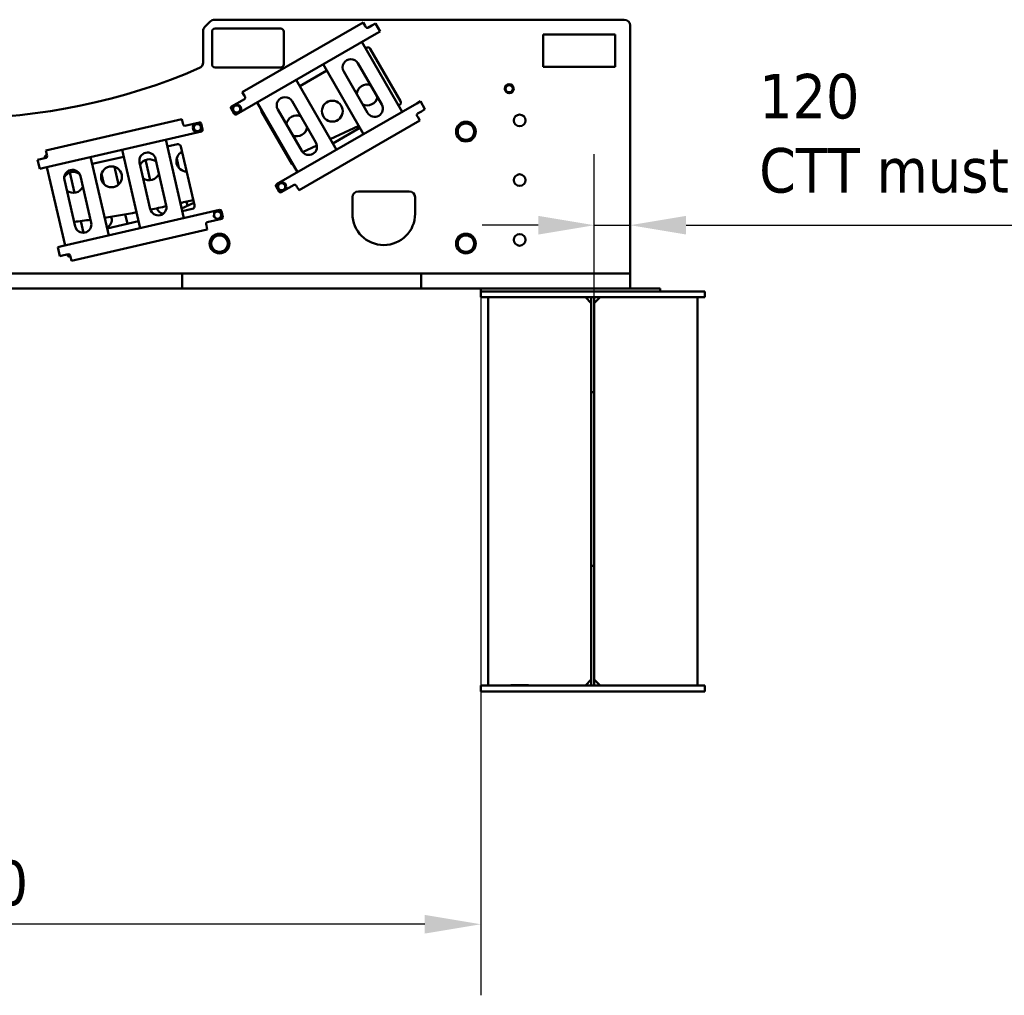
# Model space of a CAD drawing. Header units: millimetres. Extents: x 0 to 63075, y 0 to 44550.
# Tile 18 of 31: x 54015 to 57312, y 10777 to 14046. Entities that reach past the tile are written whole.
import ezdxf

# ---------------------------------------------------------------- set-up
doc = ezdxf.new("R2010")
doc.units = ezdxf.units.MM
doc.header["$LTSCALE"] = 75
doc.layers.add('Dimension (ISO)', color=7, linetype='Continuous', lineweight=25)
doc.layers.add('Visible (ISO)', color=7, linetype='Continuous', lineweight=50)
doc.styles.add('Note Text (ISO)', font='tahoma.ttf')
doc.dimstyles.new('Default (ISO)', dxfattribs={"dimscale": 75, "dimtxt": 2, "dimasz": 2.5, "dimexe": 3.175, "dimexo": 0, "dimgap": 0.762, "dimtad": 1, "dimrnd": 1e-08, "dimtxsty": 'Note Text (ISO)', "dimcen": 0.09, "dimdle": 10, "dimclrd": 256, "dimclre": 256, "dimclrt": 256, "dimazin": 2, "dimtfac": 1, "dimtmove": 0, "dimatfit": 3, "dimfxl": 1, "dimtolj": 1, "dimtzin": 0, "dimlwd": -1, "dimlwe": -1, "dimarcsym": 0})

# ---------------------------------------------------------------- blocks, each defined once
blk = doc.blocks.new('*D23')
at = {"layer": 'Defpoints', "color": 0, "transparency": 16777216}
for p in [(52059.1, 13115.5), (55559.1, 13115.5), (52059.1, 11015.5)]:
    blk.add_point(p, dxfattribs=at)
at = {"layer": 'Dimension (ISO)', "transparency": 16777216}
for p, q in [((52059.1, 13115.5), (52059.1, 10777.4)), ((55559.1, 13115.5), (55559.1, 10777.4)), ((55371.6, 11015.5), (52246.6, 11015.5))]:
    blk.add_line(p, q, dxfattribs=at)
for points in [[(52246.6, 11046.8), (52246.6, 10984.3), (52059.1, 11015.5)], [(55371.6, 11046.8), (55371.6, 10984.3), (55559.1, 11015.5)]]:
    blk.add_solid(points, dxfattribs=at)
at = {"layer": 'Dimension (ISO)', "transparency": 16777216, "insert": (53592.9, 11228.9), "char_height": 150, "attachment_point": 1, "style": 'Note Text (ISO)'}
blk.add_mtext('\\A1;3500', dxfattribs=at)
blk = doc.blocks.new('*D27')
at = {"layer": 'Defpoints', "color": 0, "transparency": 16777216}
for p in [(56059.1, 13357.1), (56059.1, 13195.5), (55939.1, 13108.9)]:
    blk.add_point(p, dxfattribs=at)
at = {"layer": 'Dimension (ISO)', "transparency": 16777216}
for p, q in [((55939.1, 13108.9), (55939.1, 13595.2)), ((55751.6, 13357.1), (55564.1, 13357.1)), ((55939.1, 13357.1), (56059.1, 13357.1)), ((56246.6, 13357.1), (60789.3, 13357.1))]:
    blk.add_line(p, q, dxfattribs=at)
for points in [[(55751.6, 13388.3), (55751.6, 13325.8), (55939.1, 13357.1)], [(56246.6, 13388.3), (56246.6, 13325.8), (56059.1, 13357.1)]]:
    blk.add_solid(points, dxfattribs=at)
at = {"layer": 'Dimension (ISO)', "transparency": 16777216, "insert": (56491.2, 13864), "char_height": 150, "attachment_point": 1, "style": 'Note Text (ISO)'}
blk.add_mtext('\\A1;\\fTahoma|b0|i0;\\H149.0446;120\\P\\fTahoma|b0|i0;\\H149.0446;CTT must be beyond center line of MHI Type 2', dxfattribs=at)

msp = doc.modelspace()

# ---------------------------------------------------------------- linework, layer by layer
at = {"layer": 'Visible (ISO)'}
for p, q in [((54667.3834, 14045.5468), (56039.0992, 14045.5468)), ((54634.957, 14021.4047), (54653.2413, 14039.689)), ((54669.0992, 14015.5468), (54889.0992, 14015.5468)), ((55164.7039, 14036.5706), (54760.27, 13803.0706)), ((55164.7039, 14036.5706), (55171.7039, 14024.4462)), ((55174.2039, 14020.1161), (55171.7039, 14024.4462)), ((55194.0244, 14025.786), (55181.034, 14018.286)), ((55206.1487, 14032.786), (55194.0244, 14025.786)), ((55206.1487, 14032.786), (55221.6487, 14005.9392)), ((56059.0992, 14025.5468), (56059.0992, 13195.5468)), ((54629.0992, 14007.2626), (54629.0992, 13902.0624)), ((54659.0992, 13895.5468), (54659.0992, 14005.5468)), ((55209.5244, 13998.9392), (54740.1386, 13727.9392)), ((54899.0992, 14005.5468), (54899.0992, 13895.5468)), ((55209.5244, 13998.9392), (55221.6487, 14005.9392)), ((55768.2706, 13887.1685), (55768.2706, 13995.5468)), ((55768.2706, 13995.5468), (56009.0992, 13995.5468)), ((56009.0992, 13995.5468), (56009.0992, 13887.1685)), ((55296.2141, 13737.2204), (55161.2141, 13971.0473)), ((55173.2141, 13950.2627), (55175.192, 13951.4046)), ((55188.8523, 13947.7443), (55289.8523, 13772.8072)), ((54889.0992, 13885.5468), (54669.0992, 13885.5468)), ((55031.3103, 13896.0473), (55166.3103, 13662.2204)), ((55147.5779, 13899.6659), (55227.5779, 13761.1018)), ((56009.0992, 13887.1685), (55768.2706, 13887.1685)), ((54952.5059, 13822.8367), (55043.3103, 13875.2627)), ((55179.9465, 13733.6018), (55099.9465, 13872.1659)), ((55075.5059, 13609.7944), (54940.5059, 13843.6213)), ((54767.27, 13790.9462), (54760.27, 13803.0706)), ((54767.27, 13790.9462), (54769.77, 13786.6161)), ((54767.9399, 13779.786), (54724.6386, 13754.786)), ((54810.6021, 13768.6213), (54945.6021, 13534.7944)), ((55344.5244, 13765.1123), (54875.1386, 13494.1123)), ((54926.8697, 13772.2399), (55006.8697, 13633.6758)), ((55286.192, 13759.147), (55284.2141, 13758.005)), ((55356.6487, 13772.1123), (55344.5244, 13765.1123)), ((55356.6487, 13772.1123), (55372.1487, 13745.2656)), ((54722.8085, 13747.9559), (54733.3085, 13729.7693)), ((54926.1216, 13562.8072), (54825.1216, 13737.7443)), ((54959.2383, 13606.1758), (54879.2383, 13744.7399)), ((55347.7039, 13719.6053), (55345.2039, 13723.9354)), ((55347.034, 13730.7656), (55360.0244, 13738.2656)), ((55347.7039, 13719.6053), (55354.7039, 13707.4809)), ((55360.0244, 13738.2656), (55372.1487, 13745.2656)), ((54557.7843, 13712.6386), (54102.7535, 13607.5865)), ((54557.7843, 13712.6386), (54560.9337, 13698.9975)), ((54562.0584, 13694.1256), (54560.9337, 13698.9975)), ((54616.7735, 13701.6261), (54568.055, 13690.3785)), ((54627.4941, 13677.4172), (54622.7701, 13697.879)), ((54950.27, 13473.9809), (55354.7039, 13707.4809)), ((55150.4575, 13689.6783), (55055.0664, 13645.1967)), ((55154.3103, 13683.005), (55063.5059, 13630.579)), ((54095.6384, 13549.4971), (54623.747, 13671.4206)), ((54564.6558, 13380.6762), (54503.9191, 13643.7561)), ((54509.3179, 13620.3713), (54542.9141, 13628.1275)), ((54554.9073, 13620.6334), (54600.3474, 13423.8106)), ((55010.2073, 13624.2786), (54962.2658, 13601.9231)), ((54099.4684, 13586.302), (54107.1541, 13588.0764)), ((54105.9028, 13593.9453), (54102.7535, 13607.5865)), ((54105.9028, 13593.9453), (54107.0276, 13589.0735)), ((54312.9286, 13322.5604), (54252.1918, 13585.6403)), ((54257.5906, 13562.2554), (54363.1624, 13586.6286)), ((54357.7636, 13610.0135), (54418.5003, 13346.9336)), ((54088.665, 13579.7026), (54075.0238, 13576.5533)), ((54081.9973, 13546.3478), (54075.0238, 13576.5533)), ((54103.2805, 13583.0769), (54088.665, 13579.7026)), ((54106.0363, 13551.8977), (54166.7731, 13288.8177)), ((54345.7179, 13492.9443), (54331.9196, 13552.7112)), ((54452.4106, 13411.2091), (54416.4184, 13567.1083)), ((54452.2636, 13508.0202), (54437.4985, 13571.975)), ((54470.0088, 13579.4806), (54506.001, 13423.5814)), ((54547.9243, 13549.3226), (54540.7195, 13580.5304)), ((54918.6009, 13581.5618), (54915.9952, 13580.3467)), ((54081.9973, 13546.3478), (54095.6384, 13549.4971)), ((54182.4792, 13533.1969), (54198.0848, 13465.6015)), ((54218.2815, 13521.3648), (54254.2737, 13365.4656)), ((54288.7292, 13528.6324), (54296.3431, 13495.6527)), ((54200.6833, 13353.0933), (54164.6912, 13508.9925)), ((54873.3085, 13487.2822), (54883.8085, 13469.0957)), ((54890.6386, 13467.2656), (54933.9399, 13492.2656)), ((54940.77, 13490.4354), (54943.27, 13486.1053)), ((54950.27, 13473.9809), (54943.27, 13486.1053)), ((55149.0992, 13470.5468), (55319.0992, 13470.5468)), ((54598.3992, 13432.2493), (54557.1861, 13413.0313)), ((54577.2316, 13422.3787), (54574.0177, 13436.2998)), ((55129.0992, 13395.5468), (55129.0992, 13450.5468)), ((55339.0992, 13450.5468), (55339.0992, 13395.5468)), ((54156.3752, 13286.4172), (54684.4838, 13408.3407)), ((54376.0055, 13361.7542), (54368.668, 13393.5363)), ((54592.8532, 13411.8174), (54559.257, 13404.0611)), ((54695.2044, 13384.1318), (54690.4804, 13404.5936)), ((54219.9091, 13371.0704), (54228.9708, 13331.8199)), ((54413.1015, 13370.3184), (54307.5298, 13345.9453)), ((54321.7309, 13385.6861), (54322.7495, 13381.2745)), ((54640.1164, 13356.0192), (54638.9917, 13360.891)), ((54640.1164, 13356.0192), (54643.2657, 13342.378)), ((54642.7388, 13366.8877), (54691.4573, 13378.1352)), ((54188.2349, 13237.3259), (54643.2657, 13342.378)), ((54156.3752, 13286.4172), (54142.734, 13283.2679)), ((54149.7075, 13253.0624), (54142.734, 13283.2679)), ((54149.7075, 13253.0624), (54163.3487, 13256.2117)), ((54163.3487, 13256.2117), (54177.9643, 13259.586)), ((54183.6375, 13256.7906), (54175.9518, 13255.0162)), ((54183.9609, 13255.8389), (54185.0856, 13250.9671)), ((54188.2349, 13237.3259), (54185.0856, 13250.9671)), ((53079.0992, 13195.5468), (54539.0992, 13195.5468)), ((54539.0992, 13195.5468), (54559.0992, 13195.5468)), ((54559.0992, 13145.5468), (54559.0992, 13195.5468)), ((54579.0992, 13195.5468), (54559.0992, 13195.5468)), ((55339.0992, 13195.5468), (54579.0992, 13195.5468)), ((55359.0992, 13195.5468), (55339.0992, 13195.5468)), ((55359.0992, 13145.5468), (55359.0992, 13195.5468)), ((55359.0992, 13195.5468), (55379.0992, 13195.5468)), ((55518.7879, 13195.5468), (55379.0992, 13195.5468)), ((55518.7879, 13195.5468), (55536.704, 13195.5468)), ((55536.704, 13195.5468), (55581.4943, 13195.5468)), ((55581.4943, 13195.5468), (55599.4105, 13195.5468)), ((56039.0992, 13195.5468), (55599.4105, 13195.5468)), ((56039.0992, 13195.5468), (56059.0992, 13195.5468)), ((56059.0992, 13145.5468), (56059.0992, 13195.5468)), ((53079.0992, 13145.5468), (54539.0992, 13145.5468)), ((54539.0992, 13145.5468), (54559.0992, 13145.5468)), ((54579.0992, 13145.5468), (54559.0992, 13145.5468)), ((55339.0992, 13145.5468), (54579.0992, 13145.5468)), ((55359.0992, 13145.5468), (55339.0992, 13145.5468)), ((55359.0992, 13145.5468), (55379.0992, 13145.5468)), ((55518.7879, 13145.5468), (55379.0992, 13145.5468)), ((55536.704, 13145.5468), (55518.7879, 13145.5468)), ((55559.0992, 13145.5468), (55536.704, 13145.5468)), ((55559.0992, 13145.5468), (55559.0992, 13135.5468)), ((56159.0992, 13145.5468), (55559.0992, 13145.5468)), ((55559.0992, 13135.5468), (56309.0992, 13135.5468)), ((55559.0992, 13115.5468), (55559.0992, 13135.5468)), ((56159.0992, 13145.5468), (56159.0992, 13135.5468)), ((56309.0992, 13115.5468), (56309.0992, 13135.5468)), ((55559.0992, 13115.5468), (55584.0992, 13115.5468)), ((55584.0992, 13115.5468), (55909.0992, 13115.5468)), ((55584.0992, 11815.5468), (55584.0992, 13115.5468)), ((55909.0992, 13115.5468), (55929.0992, 13115.5468)), ((55929.0992, 13095.5468), (55909.0992, 13115.5468)), ((55929.0992, 13115.5468), (55929.0992, 13108.9468)), ((55929.0992, 13115.5468), (55939.0992, 13115.5468)), ((55929.0992, 12797.4617), (55929.0992, 13108.9468)), ((55939.0992, 13108.9468), (55939.0992, 13115.5468)), ((55939.0992, 13115.5468), (55959.0992, 13115.5468)), ((55959.0992, 13115.5468), (55939.0992, 13095.5468)), ((55939.0992, 12797.4617), (55939.0992, 13108.9468)), ((56284.0992, 13115.5468), (55959.0992, 13115.5468)), ((56284.0992, 13115.5468), (56309.0992, 13115.5468)), ((56284.0992, 11815.5468), (56284.0992, 13115.5468)), ((55929.0992, 12797.4617), (55929.0992, 12225.5468)), ((55939.0992, 12797.4617), (55929.0992, 12797.4617)), ((55939.0992, 12797.4617), (55939.0992, 12225.5468)), ((55929.0992, 12215.5468), (55929.0992, 12225.5468)), ((55929.0992, 12215.5468), (55929.0992, 12208.9468)), ((55939.0992, 12215.5468), (55929.0992, 12215.5468)), ((55929.0992, 11828.9468), (55929.0992, 12208.9468)), ((55939.0992, 12225.5468), (55939.0992, 12215.5468)), ((55939.0992, 12208.9468), (55939.0992, 12215.5468)), ((55939.0992, 11828.9468), (55939.0992, 12208.9468)), ((55609.0992, 11815.5468), (55559.0992, 11815.5468)), ((55559.0992, 11815.5468), (55559.0992, 11795.5468)), ((55609.0992, 11815.5468), (56259.0992, 11815.5468)), ((55659.0992, 11816.5468), (55719.0992, 11816.5468)), ((55659.0992, 11815.5468), (55659.0992, 11816.5468)), ((55719.0992, 11815.5468), (55719.0992, 11816.5468)), ((55909.0992, 11815.5468), (55929.0992, 11835.5468)), ((55929.0992, 11828.9468), (55929.0992, 11815.5468)), ((55939.0992, 11835.5468), (55959.0992, 11815.5468)), ((55939.0992, 11815.5468), (55939.0992, 11828.9468)), ((56309.0992, 11815.5468), (56259.0992, 11815.5468)), ((56309.0992, 11815.5468), (56309.0992, 11795.5468)), ((55559.0992, 11795.5468), (55609.0992, 11795.5468)), ((55609.0992, 11795.5468), (56259.0992, 11795.5468)), ((56259.0992, 11795.5468), (56309.0992, 11795.5468))]:
    msp.add_line(p, q, dxfattribs=at)
for centre, radius in [((55654.0992, 13814.1925), 15), ((55654.0992, 13814.1925), 14.25), ((54741.4819, 13746.6126), 15), ((54741.4819, 13746.6126), 14.25), ((55061.7864, 13739.1629), 35), ((55689.0992, 13708.0468), 19.5), ((54610.0294, 13684.1613), 15), ((54610.0294, 13684.1613), 14.25), ((55509.0992, 13670.5468), 33), ((54322.3874, 13519.0343), 35), ((55689.0992, 13508.0468), 19.5), ((54891.9819, 13485.939), 15), ((54891.9819, 13485.939), 14.25), ((54684.0992, 13295.5468), 33), ((55509.0992, 13295.5468), 33), ((55689.0992, 13308.0468), 19.5)]:
    msp.add_circle(centre, radius, dxfattribs=at)
for centre, radius, start, end in [((54667.3834, 14025.5468), 20, 90, 135), ((56039.0992, 14025.5468), 20, 0, 90), ((54649.0992, 14007.2626), 20, 135, 180), ((54669.0992, 14005.5468), 10, 90, 180), ((54889.0992, 14005.5468), 10, 0, 90), ((55178.534, 14022.6161), 5, 210, 300), ((55180.192, 13942.7443), 10, 30, 120), ((55123.7622, 13885.9159), 27.5, 30, 210), ((53809.0992, 15740.5468), 2025, 246.4841657, 293.5158343), ((54609.0992, 13902.0624), 20, 293.5158343, 0), ((54669.0992, 13895.5468), 10, 180, 270), ((54889.0992, 13895.5468), 10, 270, 0), ((55178.7337, 13793.3697), 35, 71.6162083, 175.4688701), ((55654.0992, 13814.1925), 12, 129.8985635, 189.8985635), ((55654.0992, 13814.1925), 12, 69.8985635, 129.8985635), ((55654.0992, 13814.1925), 12, 9.8985635, 69.8985635), ((55654.0992, 13814.1925), 12, 309.8985635, 9.8985635), ((54765.4399, 13784.1161), 5, 300, 30), ((54903.054, 13758.4899), 27.5, 30, 210), ((55178.7337, 13793.3697), 35, 244.5311299, 348.3837917), ((55654.0992, 13814.1925), 12, 189.8985635, 249.8985635), ((55654.0992, 13814.1925), 12, 249.8985635, 309.8985635), ((54727.1386, 13750.4559), 5, 120, 210), ((54741.4819, 13746.6126), 12, 119.1516506, 179.1516506), ((54741.4819, 13746.6126), 12, 59.1516506, 119.1516506), ((54741.4819, 13746.6126), 12, 359.1516506, 59.1516506), ((55203.7622, 13747.3518), 27.5, 210, 30), ((55281.192, 13767.8072), 10, 300, 30), ((54741.4819, 13746.6126), 12, 179.1516506, 239.1516506), ((54737.6386, 13732.2693), 5, 210, 300), ((54741.4819, 13746.6126), 12, 239.1516506, 299.1516506), ((54741.4819, 13746.6126), 12, 299.1516506, 359.1516506), ((54833.7819, 13742.7443), 10, 165.5270377, 210), ((54942.6988, 13689.8352), 35, 68.22922, 171.8028043), ((55349.534, 13726.4354), 5, 120, 210), ((54566.9303, 13695.2504), 5, 193, 283), ((54610.0294, 13684.1613), 12, 172.4996852, 232.4996852), ((54610.0294, 13684.1613), 12, 112.4996852, 172.4996852), ((54610.0294, 13684.1613), 12, 52.4996852, 112.4996852), ((54610.0294, 13684.1613), 12, 292.4996852, 352.4996852), ((54617.8983, 13696.7542), 5, 13, 103), ((54610.0294, 13684.1613), 12, 352.4996852, 52.4996852), ((54942.6988, 13689.8352), 35, 248.1971957, 351.77078), ((55509.0992, 13670.5468), 31.75, 120.013333, 179.986667), ((55509.0992, 13670.5468), 27.5, 150, 210), ((55509.0992, 13670.5468), 27.5, 90, 150), ((55509.0992, 13670.5468), 31.75, 60.013333, 119.986667), ((55509.0992, 13670.5468), 27.5, 30, 90), ((55509.0992, 13670.5468), 31.75, 0.013333, 59.986667), ((55509.0992, 13670.5468), 27.5, 330, 30), ((54610.0294, 13684.1613), 12, 232.4996852, 292.4996852), ((54622.6223, 13676.2924), 5, 283, 13), ((55509.0992, 13670.5468), 31.75, 180.013333, 239.986667), ((55509.0992, 13670.5468), 27.5, 210, 270), ((55509.0992, 13670.5468), 27.5, 270, 330), ((55509.0992, 13670.5468), 31.75, 300.013333, 359.986667), ((54545.1636, 13618.3838), 10, 13, 103), ((54983.054, 13619.9258), 27.5, 210, 30), ((55509.0992, 13670.5468), 31.75, 240.013333, 299.986667), ((54109.0315, 13583.3783), 10, 163, 187.2608295), ((54109.0315, 13583.3783), 10, 106.8495005, 163), ((54102.1557, 13587.9487), 5, 283, 13), ((54443.2136, 13573.2945), 27.5, 13, 193), ((54574.6457, 13571.9273), 35, 116.6775192, 269.3224808), ((54449.0632, 13542.8735), 35, 48.0763442, 151.8545352), ((54464.2936, 13578.1612), 27.5, 185.1477354, 193), ((54934.7819, 13567.8072), 10, 210, 254.4729623), ((54191.4863, 13515.1786), 27.5, 13, 193), ((54194.8346, 13500.4503), 35, 54.0408222, 151.5746641), ((54449.0632, 13542.8735), 35, 234.1454648, 337.9236558), ((54194.8346, 13500.4503), 35, 231.3471361, 334.9211135), ((54877.6386, 13489.7822), 5, 120, 210), ((54891.9819, 13485.939), 12, 179.1516506, 239.1516506), ((54891.9819, 13485.939), 12, 119.1516506, 179.1516506), ((54891.9819, 13485.939), 12, 59.1516506, 119.1516506), ((54891.9819, 13485.939), 12, 299.1516506, 359.1516506), ((54891.9819, 13485.939), 12, 359.1516506, 59.1516506), ((54936.4399, 13487.9354), 5, 30, 120), ((54888.1386, 13471.5957), 5, 210, 300), ((54891.9819, 13485.939), 12, 239.1516506, 299.1516506), ((55149.0992, 13450.5468), 20, 90, 180), ((55319.0992, 13450.5468), 20, 0, 90), ((54479.2058, 13417.3952), 27.5, 193, 13), ((53809.0992, 16595.002), 3250, 281.4253006, 282.3912673), ((53809.0992, 16595.002), 3250, 283.2314021, 284.015612), ((54590.6037, 13421.5611), 10, 283, 13), ((53809.0992, 16595.002), 3250, 278.6727375, 280.586267), ((54500.2858, 13422.2619), 27.5, 197.9859059, 259.8366061), ((54677.7396, 13390.876), 12, 172.4996852, 232.4996852), ((54677.7396, 13390.876), 12, 112.4996852, 172.4996852), ((54677.7396, 13390.876), 12, 52.4996852, 112.4996852), ((54677.7396, 13390.876), 12, 292.4996852, 352.4996852), ((54685.6085, 13403.4688), 5, 13, 103), ((54677.7396, 13390.876), 12, 352.4996852, 52.4996852), ((55234.0992, 13395.5468), 105, 180, 0), ((53809.0992, 16595.002), 3250, 276.8580732, 277.8324473), ((54227.4785, 13359.2794), 27.5, 193, 13), ((54295.9543, 13375.0883), 27.5, 292.8894163, 13), ((54643.8635, 13362.0158), 5, 103, 193), ((54677.7396, 13390.876), 12, 232.4996852, 292.4996852), ((54690.3325, 13383.0071), 5, 283, 13), ((54684.0992, 13295.5468), 31.75, 120.013333, 179.986667), ((54684.0992, 13295.5468), 27.5, 90, 150), ((54684.0992, 13295.5468), 31.75, 60.013333, 119.986667), ((54684.0992, 13295.5468), 27.5, 30, 90), ((54684.0992, 13295.5468), 31.75, 0.013333, 59.986667), ((55509.0992, 13295.5468), 31.75, 120.013333, 179.986667), ((55509.0992, 13295.5468), 27.5, 90, 150), ((55509.0992, 13295.5468), 31.75, 60.013333, 119.986667), ((55509.0992, 13295.5468), 27.5, 30, 90), ((55509.0992, 13295.5468), 31.75, 0.013333, 59.986667), ((54684.0992, 13295.5468), 31.75, 180.013333, 239.986667), ((54684.0992, 13295.5468), 27.5, 150, 210), ((54684.0992, 13295.5468), 31.75, 300.013333, 359.986667), ((54684.0992, 13295.5468), 27.5, 330, 30), ((55509.0992, 13295.5468), 31.75, 180.013333, 239.986667), ((55509.0992, 13295.5468), 27.5, 150, 210), ((55509.0992, 13295.5468), 31.75, 300.013333, 359.986667), ((55509.0992, 13295.5468), 27.5, 330, 30), ((54183.2653, 13261.8361), 10, 198.7391705, 223), ((54183.2653, 13261.8361), 10, 223, 279.1504995), ((54179.089, 13254.7142), 5, 13, 103), ((54684.0992, 13295.5468), 27.5, 210, 270), ((54684.0992, 13295.5468), 31.75, 240.013333, 299.986667), ((54684.0992, 13295.5468), 27.5, 270, 330), ((55509.0992, 13295.5468), 27.5, 210, 270), ((55509.0992, 13295.5468), 31.75, 240.013333, 299.986667), ((55509.0992, 13295.5468), 27.5, 270, 330)]:
    msp.add_arc(centre, radius, start, end, dxfattribs=at)
for points in [[(55641.0868, 13818.9547), (55643.9352, 13821.3362), (55646.402, 13823.3987)], [(55642.2778, 13812.1297), (55641.7251, 13815.2972), (55641.0868, 13818.9547)], [(55646.402, 13823.3987), (55648.8688, 13825.4611), (55651.7172, 13827.8426)], [(55651.7172, 13827.8426), (55655.2038, 13826.5666), (55658.2234, 13825.4615)], [(55658.2234, 13825.4615), (55661.2429, 13824.3565), (55664.7295, 13823.0804)], [(55664.7295, 13823.0804), (55665.3678, 13819.4229), (55665.9205, 13816.2554)], [(55665.9205, 13816.2554), (55666.4733, 13813.0878), (55667.1115, 13809.4303)], [(55643.4688, 13805.3046), (55642.8305, 13808.9621), (55642.2778, 13812.1297)], [(55649.975, 13802.9235), (55646.9554, 13804.0286), (55643.4688, 13805.3046)], [(55656.4811, 13800.5424), (55652.9945, 13801.8184), (55649.975, 13802.9235)], [(55661.7963, 13804.9863), (55659.3295, 13802.9239), (55656.4811, 13800.5424)], [(55667.1115, 13809.4303), (55664.2631, 13807.0488), (55661.7963, 13804.9863)], [(54729.4832, 13746.7903), (54729.5308, 13750.0053), (54729.5858, 13753.7177)], [(54729.5858, 13753.7177), (54732.8283, 13755.5263), (54735.6364, 13757.0926)], [(54735.6364, 13757.0926), (54738.4445, 13758.6589), (54741.687, 13760.4675)], [(54741.687, 13760.4675), (54744.8746, 13758.5637), (54747.6351, 13756.9149)], [(54747.6351, 13756.9149), (54750.3956, 13755.2662), (54753.5831, 13753.3624)], [(54753.5831, 13753.3624), (54753.5282, 13749.65), (54753.4806, 13746.4349)], [(54729.3806, 13739.8628), (54729.4356, 13743.5752), (54729.4832, 13746.7903)], [(54735.3287, 13736.3103), (54732.5682, 13737.959), (54729.3806, 13739.8628)], [(54741.2767, 13732.7577), (54738.0892, 13734.6615), (54735.3287, 13736.3103)], [(54747.3274, 13736.1326), (54744.5193, 13734.5663), (54741.2767, 13732.7577)], [(54753.378, 13739.5075), (54750.1355, 13737.6989), (54747.3274, 13736.1326)], [(54753.4806, 13746.4349), (54753.433, 13743.2199), (54753.378, 13739.5075)], [(54597.2277, 13678.8588), (54597.7123, 13682.5398), (54598.1321, 13685.7277)], [(54598.1321, 13685.7277), (54598.5518, 13688.9156), (54599.0364, 13692.5967)], [(54599.0364, 13692.5967), (54602.4666, 13694.0175), (54605.4372, 13695.2479)], [(54605.4372, 13695.2479), (54608.4079, 13696.4784), (54611.8381, 13697.8992)], [(54611.8381, 13697.8992), (54614.7836, 13695.639), (54617.3346, 13693.6815)], [(54617.3346, 13693.6815), (54619.8855, 13691.7241), (54622.8311, 13689.4639)], [(54621.9267, 13682.595), (54621.507, 13679.4071), (54621.0224, 13675.726)], [(54622.8311, 13689.4639), (54622.3464, 13685.7828), (54621.9267, 13682.595)], [(55477.3449, 13670.5468), (55481.5992, 13677.9154), (55485.2835, 13684.2968)], [(55485.2835, 13684.2968), (55488.9678, 13690.6782), (55493.222, 13698.0468)], [(55493.222, 13698.0468), (55501.7306, 13698.0468), (55509.0992, 13698.0468)], [(55509.0992, 13698.0468), (55516.4678, 13698.0468), (55524.9763, 13698.0468)], [(55524.9763, 13698.0468), (55529.2306, 13690.6782), (55532.9149, 13684.2968)], [(55532.9149, 13684.2968), (55536.5992, 13677.9154), (55540.8534, 13670.5468)], [(54602.7242, 13674.6411), (54600.1733, 13676.5986), (54597.2277, 13678.8588)], [(54608.2207, 13670.4235), (54605.2751, 13672.6837), (54602.7242, 13674.6411)], [(54614.6215, 13673.0748), (54611.6509, 13671.8443), (54608.2207, 13670.4235)], [(54621.0224, 13675.726), (54617.5922, 13674.3052), (54614.6215, 13673.0748)], [(55485.2835, 13656.7968), (55481.5992, 13663.1782), (55477.3449, 13670.5468)], [(55493.222, 13643.0468), (55488.9678, 13650.4154), (55485.2835, 13656.7968)], [(55532.9149, 13656.7968), (55529.2306, 13650.4154), (55524.9763, 13643.0468)], [(55540.8534, 13670.5468), (55536.5992, 13663.1782), (55532.9149, 13656.7968)], [(55509.0992, 13643.0468), (55501.7306, 13643.0468), (55493.222, 13643.0468)], [(55524.9763, 13643.0468), (55516.4678, 13643.0468), (55509.0992, 13643.0468)], [(54879.8806, 13479.1892), (54879.9356, 13482.9016), (54879.9832, 13486.1166)], [(54879.9832, 13486.1166), (54880.0308, 13489.3317), (54880.0858, 13493.0441)], [(54880.0858, 13493.0441), (54883.3283, 13494.8527), (54886.1364, 13496.419)], [(54886.1364, 13496.419), (54888.9445, 13497.9852), (54892.187, 13499.7938)], [(54892.187, 13499.7938), (54895.3746, 13497.89), (54898.1351, 13496.2413)], [(54898.1351, 13496.2413), (54900.8956, 13494.5925), (54904.0831, 13492.6887)], [(54903.9806, 13485.7613), (54903.933, 13482.5462), (54903.878, 13478.8338)], [(54904.0831, 13492.6887), (54904.0282, 13488.9763), (54903.9806, 13485.7613)], [(54885.8287, 13475.6366), (54883.0682, 13477.2854), (54879.8806, 13479.1892)], [(54891.7767, 13472.0841), (54888.5892, 13473.9879), (54885.8287, 13475.6366)], [(54897.8274, 13475.459), (54895.0193, 13473.8927), (54891.7767, 13472.0841)], [(54903.878, 13478.8338), (54900.6355, 13477.0252), (54897.8274, 13475.459)], [(54664.938, 13385.5734), (54665.4226, 13389.2545), (54665.8423, 13392.4423)], [(54665.8423, 13392.4423), (54666.262, 13395.6302), (54666.7467, 13399.3113)], [(54666.7467, 13399.3113), (54670.1769, 13400.7321), (54673.1475, 13401.9625)], [(54673.1475, 13401.9625), (54676.1181, 13403.193), (54679.5483, 13404.6138)], [(54679.5483, 13404.6138), (54682.4939, 13402.3536), (54685.0448, 13400.3962)], [(54685.0448, 13400.3962), (54687.5958, 13398.4387), (54690.5413, 13396.1785)], [(54689.637, 13389.3096), (54689.2173, 13386.1217), (54688.7326, 13382.4406)], [(54690.5413, 13396.1785), (54690.0567, 13392.4975), (54689.637, 13389.3096)], [(54670.4345, 13381.3558), (54667.8835, 13383.3132), (54664.938, 13385.5734)], [(54675.9309, 13377.1381), (54672.9854, 13379.3983), (54670.4345, 13381.3558)], [(54682.3318, 13379.7894), (54679.3611, 13378.5589), (54675.9309, 13377.1381)], [(54688.7326, 13382.4406), (54685.3024, 13381.0198), (54682.3318, 13379.7894)], [(54660.2835, 13309.2968), (54663.9678, 13315.6782), (54668.222, 13323.0468)], [(54668.222, 13323.0468), (54676.7306, 13323.0468), (54684.0992, 13323.0468)], [(54684.0992, 13323.0468), (54691.4678, 13323.0468), (54699.9763, 13323.0468)], [(54699.9763, 13323.0468), (54704.2306, 13315.6782), (54707.9149, 13309.2968)], [(55485.2835, 13309.2968), (55488.9678, 13315.6782), (55493.222, 13323.0468)], [(55493.222, 13323.0468), (55501.7306, 13323.0468), (55509.0992, 13323.0468)], [(55509.0992, 13323.0468), (55516.4678, 13323.0468), (55524.9763, 13323.0468)], [(55524.9763, 13323.0468), (55529.2306, 13315.6782), (55532.9149, 13309.2968)], [(54652.3449, 13295.5468), (54656.5992, 13302.9154), (54660.2835, 13309.2968)], [(54660.2835, 13281.7968), (54656.5992, 13288.1782), (54652.3449, 13295.5468)], [(54707.9149, 13309.2968), (54711.5992, 13302.9154), (54715.8534, 13295.5468)], [(54715.8534, 13295.5468), (54711.5992, 13288.1782), (54707.9149, 13281.7968)], [(55477.3449, 13295.5468), (55481.5992, 13302.9154), (55485.2835, 13309.2968)], [(55485.2835, 13281.7968), (55481.5992, 13288.1782), (55477.3449, 13295.5468)], [(55532.9149, 13309.2968), (55536.5992, 13302.9154), (55540.8534, 13295.5468)], [(55540.8534, 13295.5468), (55536.5992, 13288.1782), (55532.9149, 13281.7968)], [(54668.222, 13268.0468), (54663.9678, 13275.4154), (54660.2835, 13281.7968)], [(54684.0992, 13268.0468), (54676.7306, 13268.0468), (54668.222, 13268.0468)], [(54699.9763, 13268.0468), (54691.4678, 13268.0468), (54684.0992, 13268.0468)], [(54707.9149, 13281.7968), (54704.2306, 13275.4154), (54699.9763, 13268.0468)], [(55493.222, 13268.0468), (55488.9678, 13275.4154), (55485.2835, 13281.7968)], [(55509.0992, 13268.0468), (55501.7306, 13268.0468), (55493.222, 13268.0468)], [(55524.9763, 13268.0468), (55516.4678, 13268.0468), (55509.0992, 13268.0468)], [(55532.9149, 13281.7968), (55529.2306, 13275.4154), (55524.9763, 13268.0468)]]:
    msp.add_rational_spline(points, [1, 1.0379548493, 1], degree=2, dxfattribs=at)

# ---------------------------------------------------------------- dimensions: what is measured, and where the dimension line sits
at = {"layer": 'Dimension (ISO)'}
dim = msp.add_linear_dim(base=(56059.0992, 13357.0608), p1=(55939.0992, 13108.9468), p2=(56059.0992, 13195.5468), angle=180, text='\\fTahoma|b0|i0;\\H149.0446;<>\\P\\fTahoma|b0|i0;\\H149.0446;CTT must be beyond center line of MHI Type 2', dimstyle='Default (ISO)', override={"dimgap": 0.762, "dimdec": 2, "dimse2": 1, "dimtol": 0, "dimlim": 0, "dimtp": 0, "dimtm": 0, "dimtdec": 2, "dimtofl": 1, "dimatfit": 1, "dimtvp": -0.25}, dxfattribs=at)
dim.commit()
dim.dimension.update_dxf_attribs({"geometry": '*D27', "text_midpoint": (58611.7064, 13357.0608), "dimtype": 160})
dim = msp.add_linear_dim(base=(52059.0992, 11015.5468), p1=(55559.0992, 13115.5468), p2=(52059.0992, 13115.5468), angle=180, dimstyle='Default (ISO)', override={"dimgap": 0.762, "dimdec": 2, "dimtol": 0, "dimlim": 0, "dimtp": 0, "dimtm": 0, "dimtdec": 2, "dimtofl": 0, "dimatfit": 1}, dxfattribs=at)
dim.commit()
dim.dimension.update_dxf_attribs({"geometry": '*D23', "text_midpoint": (53809.0992, 11015.5468), "dimtype": 160})

doc.saveas('drawing.dxf')
